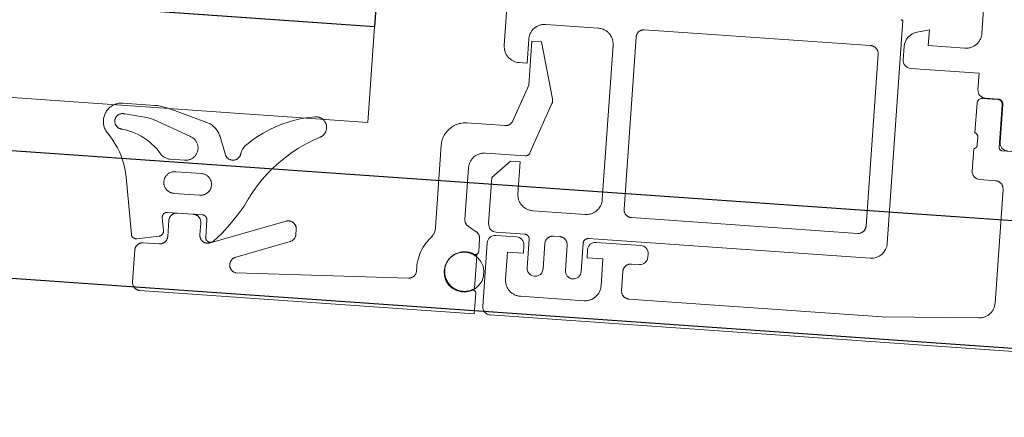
# Model space of a CAD drawing. Header units: metres. Extents: x 63115 to 703450, y -261936 to -53969.
# Tile 75 of 209: x 161997 to 162059, y -144143 to -144118. Entities that reach past the tile are written whole.
import ezdxf

# ---------------------------------------------------------------- set-up
doc = ezdxf.new("R2010")
doc.units = ezdxf.units.M
doc.layers.add('_01Hulplijnen', color=6, linetype='Continuous', plot=False)
for name, color, linetype in [('_02Binnenwanden', 2, 'Continuous'), ('_03-PROJECTION', 1, 'Continuous'), ('_07Brandveiligheid', 8, 'Continuous'), ('LAYER98', 7, 'Continuous')]:
    doc.layers.add(name, color=color, linetype=linetype)

# ---------------------------------------------------------------- blocks, each defined once
blk = doc.blocks.new('ruit_950x8')
at = {"layer": '_01Hulplijnen'}
blk.add_lwpolyline([(0, 0), (950, 0), (950, 8), (0, 8)], close=True, dxfattribs=at)
blk = doc.blocks.new('schuco ruit')
at = {"layer": '_03-PROJECTION'}
blk.add_lwpolyline([(82.85, 12.5), (103.443, 12.5), (103.443, 33.704), (82.85, 33.704)], close=True, dxfattribs=at)
at = {"layer": 'LAYER98', "color": 7, "linetype": 'Continuous', "lineweight": 9}
for points in [[(44.85, 14.75), (44.85, 17.75)], [(49.956, 15.258), (49.944, 15.248), (49.931, 15.239), (49.918, 15.231), (49.906, 15.223), (49.892, 15.216), (49.878, 15.21), (49.865, 15.205), (49.85, 15.2)], [(49.85, 15.2), (49.85, 1.2)], [(74.65, 11.906), (74.65, 15.2)], [(45.85, 13.75), (45.795, 13.751), (45.742, 13.756), (45.688, 13.763), (45.635, 13.773), (45.583, 13.787), (45.531, 13.802), (45.48, 13.821), (45.43, 13.843), (45.381, 13.866), (45.334, 13.893), (45.289, 13.922), (45.245, 13.954), (45.203, 13.988), (45.162, 14.024), (45.124, 14.062), (45.087, 14.103), (45.053, 14.145), (45.022, 14.189), (44.993, 14.235), (44.966, 14.282), (44.942, 14.33), (44.92, 14.38), (44.902, 14.431), (44.886, 14.482), (44.874, 14.535), (44.863, 14.588), (44.856, 14.642), (44.851, 14.696), (44.85, 14.75)], [(48.908, 14.547), (48.15, 14.75), (48.15, 13.75), (45.85, 13.75)], [(49.65, 12.75), (49.65, 13.581)], [(51.25, 13), (51.25, 13.027), (51.252, 13.054), (51.256, 13.081), (51.261, 13.108), (51.268, 13.134), (51.276, 13.16), (51.286, 13.186), (51.296, 13.21), (51.308, 13.235), (51.322, 13.258), (51.336, 13.281), (51.352, 13.303), (51.369, 13.324), (51.387, 13.344), (51.406, 13.363), (51.426, 13.382), (51.448, 13.398), (51.469, 13.414), (51.492, 13.429), (51.516, 13.442), (51.54, 13.454), (51.565, 13.465), (51.59, 13.474), (51.616, 13.482), (51.642, 13.489), (51.669, 13.494), (51.696, 13.498), (51.723, 13.5), (51.75, 13.5)], [(51.25, 2.2), (51.25, 13)], [(51.75, 13.5), (65.95, 13.5)], [(65.95, 13.5), (65.977, 13.5), (66.004, 13.498), (66.031, 13.494), (66.057, 13.489), (66.083, 13.482), (66.11, 13.474), (66.135, 13.465), (66.16, 13.454), (66.184, 13.442), (66.208, 13.429), (66.23, 13.414), (66.252, 13.398), (66.274, 13.382), (66.293, 13.363), (66.313, 13.344), (66.331, 13.324), (66.348, 13.303), (66.364, 13.281), (66.378, 13.258), (66.392, 13.235), (66.404, 13.21), (66.415, 13.186), (66.423, 13.16), (66.431, 13.134), (66.438, 13.108), (66.443, 13.081), (66.447, 13.054), (66.449, 13.027), (66.45, 13)], [(66.45, 13), (66.45, 2.2)], [(67.85, 12.4), (67.851, 12.455), (67.856, 12.509), (67.863, 12.562), (67.874, 12.615), (67.886, 12.668), (67.902, 12.72), (67.92, 12.771), (67.942, 12.82), (67.966, 12.869), (67.993, 12.916), (68.022, 12.962), (68.054, 13.006), (68.087, 13.048), (68.124, 13.088), (68.163, 13.126), (68.203, 13.163), (68.245, 13.197), (68.289, 13.228), (68.334, 13.257), (68.381, 13.284), (68.43, 13.308), (68.48, 13.329), (68.531, 13.348), (68.583, 13.364), (68.635, 13.377), (68.688, 13.387), (68.742, 13.395), (68.795, 13.399), (68.85, 13.4)], [(68.85, 13.4), (72.15, 13.4)], [(72.15, 13.4), (72.204, 13.399), (72.258, 13.395), (72.312, 13.387), (72.365, 13.377), (72.417, 13.364), (72.469, 13.348), (72.52, 13.329), (72.57, 13.308), (72.619, 13.284), (72.666, 13.257), (72.711, 13.228), (72.755, 13.197), (72.797, 13.163), (72.837, 13.126), (72.875, 13.088), (72.912, 13.048), (72.946, 13.006), (72.978, 12.962), (73.006, 12.916), (73.034, 12.869), (73.057, 12.82), (73.079, 12.771), (73.097, 12.72), (73.114, 12.668), (73.126, 12.615), (73.136, 12.562), (73.144, 12.509), (73.148, 12.455), (73.15, 12.4)], [(67.85, 2.7), (67.85, 12.4)], [(73.15, 12.4), (73.15, 10.9), (73.65, 10.9)], [(82.85, 12.5), (82.85, 6.5)], [(44.85, 11.21), (44.85, 12.25), (49.15, 12.25)], [(71.407, 8.78), (72.35, 12.3), (72.95, 12.3), (72.95, 9.539), (73.791, 7.229)], [(43.24, 10.41), (43.24, 10.426), (43.241, 10.442), (43.244, 10.458), (43.247, 10.475), (43.25, 10.49), (43.255, 10.506), (43.26, 10.521), (43.267, 10.536), (43.274, 10.551), (43.283, 10.565), (43.291, 10.578), (43.3, 10.592), (43.311, 10.604), (43.322, 10.616), (43.333, 10.628), (43.345, 10.639), (43.358, 10.649), (43.371, 10.658), (43.384, 10.667), (43.399, 10.675), (43.414, 10.682), (43.428, 10.689), (43.444, 10.694), (43.459, 10.699), (43.475, 10.703), (43.491, 10.706), (43.507, 10.708), (43.523, 10.71), (43.54, 10.71)], [(43.54, 10.71), (44.35, 10.71)], [(44.55, 10.68), (43.57, 10.68)], [(43.24, 8.01), (43.24, 10.41)], [(43.27, 10.38), (43.27, 7.7)], [(44.85, 8.5), (44.85, 10.38)], [(71.419, 8.479), (71.411, 8.506), (71.404, 8.533), (71.398, 8.56), (71.393, 8.587), (71.391, 8.615), (71.389, 8.643), (71.39, 8.67), (71.392, 8.698), (71.395, 8.726), (71.4, 8.753), (71.407, 8.78)], [(44.65, 8.227), (44.65, 8.242), (44.651, 8.257), (44.653, 8.272), (44.655, 8.287), (44.659, 8.302), (44.663, 8.316), (44.667, 8.331), (44.673, 8.345), (44.68, 8.358), (44.687, 8.372), (44.695, 8.385), (44.704, 8.397), (44.713, 8.409), (44.723, 8.421), (44.733, 8.432), (44.745, 8.442), (44.756, 8.452), (44.768, 8.461), (44.781, 8.469), (44.794, 8.477), (44.807, 8.484), (44.821, 8.49), (44.835, 8.495), (44.85, 8.5)], [(44.65, 7.773), (44.65, 8.227)], [(72.578, 5.297), (71.419, 8.479)], [(43.07, 7.5), (38.85, 7.5)], [(43.27, 7.7), (43.27, 7.689), (43.269, 7.678), (43.267, 7.668), (43.265, 7.657), (43.262, 7.646), (43.259, 7.636), (43.255, 7.626), (43.251, 7.616), (43.247, 7.606), (43.242, 7.597), (43.236, 7.588), (43.229, 7.579), (43.222, 7.571), (43.215, 7.562), (43.208, 7.555), (43.2, 7.548), (43.191, 7.541), (43.182, 7.534), (43.173, 7.529), (43.164, 7.523), (43.154, 7.519), (43.144, 7.514), (43.133, 7.51), (43.124, 7.507), (43.113, 7.505), (43.102, 7.503), (43.091, 7.501), (43.081, 7.5), (43.07, 7.5)], [(44.85, 7.5), (44.835, 7.505), (44.821, 7.51), (44.807, 7.516), (44.794, 7.523), (44.781, 7.531), (44.768, 7.539), (44.756, 7.548), (44.745, 7.558), (44.733, 7.568), (44.723, 7.579), (44.713, 7.591), (44.704, 7.603), (44.695, 7.615), (44.687, 7.628), (44.68, 7.642), (44.673, 7.655), (44.667, 7.669), (44.663, 7.684), (44.659, 7.698), (44.655, 7.713), (44.653, 7.728), (44.651, 7.743), (44.65, 7.758), (44.65, 7.773)], [(44.85, 6.1), (44.85, 7.5)], [(73.791, 7.229), (73.8, 7.204), (73.811, 7.18), (73.824, 7.156), (73.837, 7.134), (73.852, 7.112), (73.868, 7.09), (73.885, 7.07), (73.903, 7.05), (73.922, 7.032), (73.942, 7.014), (73.962, 6.998), (73.985, 6.983), (74.007, 6.969), (74.031, 6.956), (74.054, 6.944), (74.079, 6.934), (74.104, 6.925), (74.129, 6.917), (74.155, 6.911), (74.181, 6.906), (74.208, 6.903), (74.234, 6.901), (74.26, 6.9)], [(74.26, 6.9), (76.65, 6.9)], [(76.65, 6.9), (76.731, 6.898), (76.812, 6.891), (76.892, 6.88), (76.972, 6.865), (77.051, 6.845), (77.128, 6.822), (77.205, 6.793), (77.28, 6.761), (77.352, 6.725), (77.423, 6.685), (77.492, 6.642), (77.557, 6.594), (77.621, 6.543), (77.681, 6.489), (77.739, 6.432), (77.793, 6.371), (77.844, 6.308), (77.891, 6.242), (77.935, 6.173), (77.975, 6.103), (78.011, 6.03), (78.043, 5.955), (78.071, 5.879), (78.095, 5.801), (78.115, 5.722), (78.13, 5.643), (78.141, 5.562), (78.148, 5.481), (78.15, 5.4)], [(86.165, 6.623), (86.128, 6.627), (86.092, 6.63), (86.056, 6.631), (86.019, 6.629), (85.983, 6.626), (85.947, 6.621), (85.912, 6.614), (85.876, 6.604), (85.841, 6.593), (85.808, 6.58), (85.775, 6.565), (85.742, 6.549), (85.71, 6.531), (85.68, 6.511), (85.651, 6.489), (85.623, 6.466), (85.596, 6.441), (85.571, 6.415), (85.546, 6.388), (85.524, 6.359), (85.503, 6.329), (85.485, 6.298), (85.467, 6.266), (85.452, 6.233), (85.437, 6.2), (85.425, 6.165), (85.416, 6.13), (85.407, 6.095), (85.401, 6.059), (85.397, 6.023), (85.394, 5.987), (85.394, 5.95), (85.396, 5.914), (85.399, 5.878), (85.405, 5.842), (85.413, 5.806), (85.422, 5.771), (85.433, 5.736), (85.447, 5.702), (85.461, 5.669), (85.478, 5.637), (85.497, 5.606), (85.517, 5.575), (85.54, 5.546), (85.563, 5.519), (85.587, 5.492), (85.614, 5.467), (85.641, 5.443), (85.67, 5.421), (85.701, 5.401), (85.732, 5.382), (85.763, 5.365)], [(90.339, 4.575), (90.019, 4.862), (89.685, 5.13), (89.335, 5.38), (88.973, 5.61), (88.599, 5.82), (88.213, 6.009), (87.819, 6.176), (87.415, 6.322), (87.004, 6.445), (86.586, 6.545), (86.165, 6.623)], [(95.379, 6.513), (92.903, 5.794)], [(96.241, 6.635), (96.066, 6.628), (95.893, 6.612), (95.72, 6.588), (95.548, 6.555), (95.379, 6.513)], [(98.231, 6.634), (96.241, 6.635)], [(99.056, 4.684), (99.098, 4.73), (99.138, 4.778), (99.175, 4.829), (99.209, 4.881), (99.241, 4.935), (99.269, 4.991), (99.294, 5.048), (99.317, 5.107), (99.335, 5.167), (99.351, 5.227), (99.364, 5.288), (99.373, 5.35), (99.378, 5.413), (99.38, 5.475), (99.379, 5.538), (99.375, 5.6), (99.367, 5.662), (99.355, 5.724), (99.34, 5.784), (99.323, 5.844), (99.301, 5.903), (99.277, 5.961), (99.25, 6.017), (99.219, 6.072), (99.185, 6.125), (99.149, 6.176), (99.11, 6.225), (99.069, 6.271), (99.025, 6.316), (98.978, 6.358), (98.929, 6.397), (98.879, 6.434), (98.827, 6.468), (98.772, 6.499), (98.716, 6.527), (98.659, 6.552), (98.6, 6.573), (98.541, 6.592), (98.479, 6.607), (98.417, 6.619), (98.356, 6.627), (98.293, 6.632), (98.231, 6.634)], [(42.85, 5.1), (42.85, 5.127), (42.853, 5.154), (42.856, 5.181), (42.862, 5.208), (42.868, 5.234), (42.876, 5.26), (42.885, 5.285), (42.896, 5.31), (42.908, 5.334), (42.921, 5.358), (42.936, 5.381), (42.952, 5.403), (42.969, 5.424), (42.987, 5.444), (43.006, 5.463), (43.026, 5.481), (43.047, 5.498), (43.069, 5.514), (43.092, 5.528), (43.116, 5.542), (43.14, 5.554), (43.165, 5.564), (43.19, 5.574), (43.216, 5.582), (43.243, 5.588), (43.269, 5.594), (43.295, 5.597), (43.323, 5.599), (43.35, 5.6)], [(43.35, 5.6), (44.35, 5.6)], [(92.903, 5.794), (92.833, 5.771), (92.764, 5.744), (92.698, 5.713), (92.632, 5.679), (92.569, 5.642), (92.508, 5.601), (92.45, 5.557), (92.393, 5.51), (92.339, 5.459), (92.289, 5.406), (92.241, 5.351), (92.196, 5.293), (92.154, 5.232), (92.115, 5.17), (92.08, 5.105), (92.048, 5.039), (92.021, 4.971)], [(93.914, 4.857), (96.254, 5.735)], [(96.254, 5.735), (96.388, 5.778), (96.524, 5.813), (96.663, 5.84), (96.801, 5.858)], [(96.801, 5.858), (98.076, 5.97)], [(98.076, 5.97), (98.101, 5.976), (98.127, 5.979), (98.154, 5.981), (98.18, 5.982), (98.207, 5.981), (98.233, 5.979), (98.259, 5.976), (98.286, 5.97), (98.311, 5.964), (98.336, 5.956), (98.361, 5.947), (98.385, 5.937), (98.409, 5.925), (98.432, 5.912), (98.455, 5.897), (98.475, 5.882), (98.496, 5.865), (98.516, 5.848), (98.535, 5.829), (98.552, 5.809), (98.568, 5.789), (98.583, 5.767), (98.598, 5.745), (98.611, 5.722), (98.623, 5.698), (98.632, 5.674), (98.642, 5.649), (98.649, 5.623), (98.656, 5.598), (98.661, 5.572), (98.664, 5.545), (98.666, 5.519), (98.667, 5.493), (98.666, 5.466), (98.663, 5.44), (98.66, 5.414), (98.654, 5.388), (98.648, 5.362), (98.639, 5.337), (98.63, 5.312), (98.62, 5.288), (98.608, 5.265), (98.594, 5.242), (98.58, 5.22), (98.564, 5.198), (98.547, 5.178), (98.53, 5.158), (98.511, 5.14), (98.491, 5.123), (98.47, 5.106), (98.449, 5.091), (98.426, 5.077), (98.403, 5.064), (98.379, 5.053), (98.355, 5.042), (98.331, 5.034), (98.305, 5.026), (98.279, 5.02), (98.253, 5.015), (98.227, 5.012), (98.201, 5.01), (98.174, 5.01)], [(42.85, -2.055), (42.85, 5.1)], [(72.86, 5.1), (72.843, 5.1), (72.828, 5.102), (72.812, 5.104), (72.796, 5.106), (72.781, 5.11), (72.766, 5.115), (72.75, 5.12), (72.736, 5.126), (72.721, 5.134), (72.708, 5.141), (72.694, 5.15), (72.681, 5.159), (72.668, 5.168), (72.657, 5.179), (72.645, 5.19), (72.634, 5.202), (72.625, 5.214), (72.615, 5.227), (72.606, 5.24), (72.597, 5.254), (72.59, 5.268), (72.583, 5.282), (72.578, 5.297)], [(75.35, 5.1), (72.86, 5.1)], [(76.35, 4.1), (76.348, 4.154), (76.344, 4.208), (76.336, 4.262), (76.327, 4.315), (76.313, 4.367), (76.297, 4.419), (76.279, 4.47), (76.257, 4.52), (76.233, 4.568), (76.207, 4.615), (76.177, 4.661), (76.146, 4.705), (76.112, 4.747), (76.076, 4.788), (76.038, 4.826), (75.998, 4.862), (75.955, 4.896), (75.911, 4.928), (75.866, 4.957), (75.818, 4.983), (75.77, 5.008), (75.72, 5.029), (75.669, 5.048), (75.618, 5.063), (75.565, 5.077), (75.511, 5.087), (75.458, 5.094), (75.404, 5.099), (75.35, 5.1)], [(78.15, 5.4), (78.15, 0.23)], [(85.763, 5.365), (86.208, 5.128), (86.64, 4.867), (87.057, 4.585), (87.458, 4.281), (87.844, 3.956), (88.211, 3.611), (88.56, 3.247), (88.889, 2.865), (89.198, 2.467), (89.484, 2.052), (89.749, 1.624), (89.991, 1.182), (90.208, 0.727)], [(92.021, 4.971), (91.622, 3.91)], [(98.174, 5.01), (97.964, 4.979), (97.756, 4.937), (97.551, 4.884), (97.349, 4.818), (97.152, 4.742), (96.958, 4.655), (96.77, 4.557), (96.587, 4.449), (96.412, 4.331), (96.242, 4.203), (96.081, 4.066), (95.926, 3.921), (95.781, 3.767), (95.644, 3.605)], [(74.85, 0.7), (74.85, 3.6), (73.75, 4.7), (73.15, 4.7), (73.15, 2.7)], [(90.643, 3.983), (90.634, 4.035), (90.624, 4.086), (90.61, 4.136), (90.593, 4.186), (90.575, 4.234), (90.553, 4.282), (90.53, 4.328), (90.503, 4.374), (90.475, 4.417), (90.444, 4.459), (90.411, 4.5), (90.376, 4.539), (90.339, 4.575)], [(94.139, 3.337), (94.097, 3.337), (94.056, 3.339), (94.014, 3.343), (93.973, 3.35), (93.932, 3.359), (93.892, 3.37), (93.853, 3.383), (93.814, 3.398), (93.776, 3.415), (93.74, 3.435), (93.704, 3.456), (93.668, 3.479), (93.635, 3.504), (93.604, 3.531), (93.573, 3.559), (93.544, 3.589), (93.517, 3.621), (93.492, 3.654), (93.468, 3.688), (93.446, 3.723), (93.426, 3.76), (93.409, 3.798), (93.393, 3.836), (93.379, 3.875), (93.368, 3.915), (93.358, 3.956), (93.351, 3.997), (93.346, 4.038), (93.343, 4.08), (93.342, 4.122), (93.344, 4.163), (93.348, 4.205), (93.354, 4.246), (93.363, 4.287), (93.374, 4.327), (93.386, 4.366), (93.401, 4.405), (93.417, 4.443), (93.437, 4.48), (93.458, 4.517), (93.48, 4.552), (93.505, 4.585), (93.532, 4.617), (93.559, 4.648), (93.589, 4.677), (93.621, 4.705), (93.653, 4.73), (93.687, 4.754), (93.722, 4.777), (93.759, 4.797), (93.796, 4.815), (93.834, 4.831), (93.874, 4.845), (93.914, 4.857)], [(97.712, 2.013), (97.765, 2.284), (97.832, 2.552), (97.914, 2.815), (98.009, 3.074), (98.12, 3.327), (98.244, 3.573), (98.381, 3.813), (98.532, 4.044), (98.695, 4.267), (98.87, 4.48), (99.056, 4.684)], [(76.35, 0.866), (76.35, 4.1)], [(91.622, 3.91), (91.613, 3.885), (91.603, 3.859), (91.592, 3.834), (91.58, 3.81), (91.566, 3.786), (91.551, 3.763), (91.535, 3.741), (91.517, 3.72), (91.499, 3.7), (91.479, 3.681), (91.458, 3.663), (91.437, 3.646), (91.415, 3.631), (91.391, 3.616), (91.367, 3.604), (91.342, 3.592), (91.317, 3.581), (91.292, 3.573), (91.265, 3.565), (91.239, 3.559), (91.211, 3.554), (91.184, 3.551), (91.157, 3.549), (91.129, 3.549), (91.102, 3.55), (91.076, 3.553), (91.048, 3.557), (91.022, 3.563), (90.996, 3.57), (90.969, 3.579), (90.944, 3.589), (90.919, 3.6), (90.895, 3.613), (90.872, 3.627), (90.848, 3.642), (90.827, 3.658), (90.806, 3.676), (90.786, 3.695), (90.767, 3.715), (90.75, 3.735), (90.733, 3.757), (90.717, 3.78), (90.704, 3.803), (90.691, 3.827), (90.679, 3.852), (90.669, 3.877), (90.661, 3.903), (90.653, 3.93), (90.647, 3.956), (90.643, 3.983)], [(95.039, 3.337), (94.139, 3.337)], [(95.644, 3.605), (95.609, 3.571), (95.572, 3.54), (95.534, 3.51), (95.494, 3.483), (95.453, 3.457), (95.411, 3.434), (95.367, 3.414), (95.322, 3.395), (95.276, 3.379), (95.23, 3.366), (95.183, 3.355), (95.135, 3.346), (95.087, 3.34), (95.039, 3.337)], [(68.85, 1.7), (68.795, 1.702), (68.742, 1.706), (68.688, 1.714), (68.635, 1.724), (68.583, 1.737), (68.531, 1.753), (68.48, 1.771), (68.43, 1.793), (68.381, 1.817), (68.334, 1.844), (68.289, 1.873), (68.245, 1.904), (68.203, 1.938), (68.163, 1.974), (68.124, 2.013), (68.087, 2.053), (68.054, 2.095), (68.022, 2.139), (67.993, 2.185), (67.966, 2.232), (67.942, 2.281), (67.92, 2.33), (67.902, 2.381), (67.886, 2.433), (67.874, 2.485), (67.863, 2.539), (67.856, 2.592), (67.851, 2.646), (67.85, 2.7)], [(73.15, 2.7), (73.148, 2.646), (73.144, 2.592), (73.136, 2.539), (73.126, 2.485), (73.114, 2.433), (73.097, 2.381), (73.079, 2.33), (73.057, 2.281), (73.034, 2.232), (73.006, 2.185), (72.977, 2.139), (72.946, 2.095), (72.912, 2.053), (72.875, 2.013), (72.837, 1.975), (72.797, 1.938), (72.755, 1.905), (72.71, 1.873), (72.666, 1.844), (72.619, 1.817), (72.57, 1.793), (72.52, 1.771), (72.469, 1.753), (72.417, 1.737), (72.365, 1.724), (72.312, 1.714), (72.258, 1.706), (72.204, 1.702), (72.15, 1.7)], [(93.038, 1.22), (93, 1.22), (92.964, 1.222), (92.927, 1.226), (92.891, 1.232), (92.855, 1.24), (92.82, 1.25), (92.785, 1.261), (92.75, 1.275), (92.717, 1.29), (92.685, 1.307), (92.653, 1.326), (92.623, 1.347), (92.593, 1.369), (92.566, 1.393), (92.539, 1.418), (92.513, 1.445), (92.49, 1.473), (92.467, 1.502), (92.447, 1.533), (92.427, 1.564), (92.411, 1.597), (92.395, 1.63), (92.381, 1.665), (92.37, 1.699), (92.36, 1.735), (92.352, 1.771), (92.346, 1.807), (92.342, 1.844), (92.34, 1.88), (92.34, 1.917), (92.342, 1.954), (92.346, 1.99), (92.352, 2.027), (92.36, 2.063), (92.37, 2.098), (92.381, 2.133), (92.395, 2.167), (92.411, 2.201), (92.427, 2.233), (92.447, 2.265), (92.467, 2.295), (92.49, 2.324), (92.513, 2.353), (92.539, 2.379), (92.566, 2.405), (92.593, 2.428), (92.623, 2.45), (92.653, 2.471), (92.685, 2.49), (92.717, 2.507), (92.75, 2.523), (92.785, 2.536), (92.82, 2.548), (92.855, 2.558), (92.891, 2.566), (92.927, 2.572), (92.964, 2.576), (93, 2.578), (93.038, 2.578)], [(93.038, 2.578), (94.637, 2.578)], [(94.637, 2.578), (94.674, 2.578), (94.711, 2.576), (94.748, 2.572), (94.784, 2.566), (94.82, 2.558), (94.855, 2.548), (94.89, 2.536), (94.924, 2.523), (94.958, 2.507), (94.991, 2.49), (95.022, 2.471), (95.052, 2.45), (95.082, 2.428), (95.11, 2.405), (95.136, 2.379), (95.162, 2.353), (95.185, 2.324), (95.208, 2.295), (95.228, 2.265), (95.248, 2.233), (95.264, 2.201), (95.28, 2.167), (95.293, 2.133), (95.305, 2.098), (95.315, 2.063), (95.323, 2.027), (95.33, 1.99), (95.333, 1.954), (95.335, 1.917), (95.335, 1.88), (95.333, 1.844), (95.33, 1.807), (95.323, 1.771), (95.315, 1.735), (95.305, 1.699), (95.293, 1.665), (95.28, 1.63), (95.264, 1.597), (95.248, 1.564), (95.228, 1.533), (95.208, 1.502), (95.185, 1.473), (95.162, 1.445), (95.136, 1.418), (95.11, 1.393), (95.082, 1.369), (95.052, 1.347), (95.022, 1.326), (94.991, 1.307), (94.958, 1.29), (94.924, 1.275), (94.89, 1.261), (94.855, 1.25), (94.82, 1.24), (94.784, 1.232), (94.748, 1.226), (94.711, 1.222), (94.674, 1.22), (94.637, 1.22)], [(51.75, 1.7), (51.723, 1.701), (51.696, 1.703), (51.669, 1.707), (51.642, 1.712), (51.616, 1.719), (51.59, 1.727), (51.565, 1.736), (51.54, 1.747), (51.516, 1.759), (51.492, 1.772), (51.469, 1.787), (51.448, 1.802), (51.426, 1.819), (51.406, 1.837), (51.387, 1.856), (51.369, 1.877), (51.352, 1.898), (51.336, 1.92), (51.322, 1.943), (51.308, 1.966), (51.296, 1.99), (51.286, 2.015), (51.276, 2.041), (51.268, 2.067), (51.261, 2.093), (51.256, 2.119), (51.252, 2.146), (51.25, 2.173), (51.25, 2.2)], [(66.45, 2.2), (66.449, 2.173), (66.447, 2.146), (66.443, 2.12), (66.438, 2.093), (66.431, 2.067), (66.423, 2.041), (66.415, 2.015), (66.404, 1.99), (66.392, 1.966), (66.378, 1.943), (66.364, 1.92), (66.348, 1.898), (66.331, 1.877), (66.313, 1.856), (66.293, 1.837), (66.274, 1.819), (66.252, 1.802), (66.23, 1.787), (66.208, 1.772), (66.184, 1.759), (66.16, 1.747), (66.135, 1.736), (66.11, 1.727), (66.083, 1.719), (66.057, 1.712), (66.031, 1.707), (66.004, 1.703), (65.977, 1.701), (65.95, 1.7)], [(97.131, -1.533), (97.712, 2.013)], [(65.95, 1.7), (51.75, 1.7)], [(72.15, 1.7), (68.85, 1.7)], [(76.1, 0.433), (76.124, 0.448), (76.146, 0.463), (76.167, 0.48), (76.188, 0.498), (76.208, 0.517), (76.227, 0.538), (76.245, 0.559), (76.26, 0.581), (76.276, 0.604), (76.29, 0.628), (76.302, 0.653), (76.313, 0.678), (76.323, 0.704), (76.331, 0.73), (76.337, 0.757), (76.343, 0.784), (76.347, 0.811), (76.349, 0.838), (76.35, 0.866)], [(90.208, 0.727), (90.594, 0.11), (91.016, -0.484), (91.472, -1.051), (91.961, -1.59)], [(94.637, 1.22), (93.038, 1.22)], [(50.85, 0.2), (68.55, 0.2)], [(68.05, 0), (65.25, 0)], [(68.55, 0.2), (68.567, 0.199), (68.583, 0.198), (68.599, 0.196), (68.615, 0.193), (68.63, 0.189), (68.646, 0.184), (68.662, 0.179), (68.676, 0.172), (68.691, 0.165), (68.706, 0.157), (68.719, 0.148), (68.732, 0.139), (68.745, 0.129), (68.757, 0.118), (68.768, 0.106), (68.779, 0.094), (68.79, 0.082), (68.799, 0.068), (68.807, 0.055), (68.816, 0.041), (68.823, 0.026), (68.83, 0.011), (68.834, -0.004), (68.839, -0.02), (68.843, -0.035), (68.846, -0.052), (68.849, -0.068), (68.85, -0.084), (68.85, -0.1)], [(69.851, -0.3), (69.851, -0.273), (69.854, -0.246), (69.857, -0.219), (69.863, -0.193), (69.869, -0.166), (69.876, -0.14), (69.886, -0.115), (69.897, -0.09), (69.909, -0.066), (69.922, -0.042), (69.937, -0.02), (69.953, 0.003), (69.969, 0.024), (69.988, 0.044), (70.007, 0.063), (70.027, 0.081), (70.048, 0.098), (70.07, 0.114), (70.093, 0.128), (70.117, 0.142), (70.141, 0.154), (70.166, 0.165), (70.191, 0.174), (70.217, 0.182), (70.244, 0.188), (70.27, 0.193), (70.296, 0.197), (70.324, 0.199), (70.351, 0.2)], [(70.351, 0.2), (70.75, 0.2)], [(70.75, 0.2), (70.778, 0.199), (70.805, 0.197), (70.832, 0.193), (70.858, 0.188), (70.884, 0.182), (70.911, 0.174), (70.936, 0.165), (70.96, 0.154), (70.985, 0.142), (71.008, 0.128), (71.032, 0.114), (71.053, 0.098), (71.075, 0.081), (71.094, 0.063), (71.114, 0.044), (71.131, 0.024), (71.149, 0.003), (71.165, -0.02), (71.179, -0.042), (71.193, -0.066), (71.205, -0.09), (71.215, -0.115), (71.224, -0.14), (71.233, -0.166), (71.239, -0.193), (71.244, -0.219), (71.248, -0.246), (71.25, -0.273), (71.25, -0.3)], [(72.25, -0.1), (72.25, -0.084), (72.252, -0.068), (72.254, -0.052), (72.257, -0.035), (72.261, -0.02), (72.266, -0.004), (72.272, 0.011), (72.278, 0.026), (72.286, 0.041), (72.293, 0.055), (72.302, 0.068), (72.312, 0.082), (72.322, 0.094), (72.333, 0.106), (72.344, 0.118), (72.356, 0.129), (72.369, 0.139), (72.382, 0.148), (72.396, 0.157), (72.41, 0.165), (72.424, 0.172), (72.44, 0.179), (72.455, 0.184), (72.47, 0.189), (72.486, 0.193), (72.502, 0.196), (72.518, 0.198), (72.535, 0.199), (72.55, 0.2)], [(72.55, 0.2), (74.35, 0.2)], [(74.35, 0), (73.05, 0)], [(75.35, -0.289), (75.351, -0.261), (75.353, -0.234), (75.357, -0.206), (75.362, -0.179), (75.369, -0.153), (75.376, -0.126), (75.386, -0.101), (75.398, -0.075), (75.41, -0.051), (75.424, -0.027), (75.439, -0.004), (75.456, 0.019), (75.473, 0.04), (75.492, 0.06), (75.511, 0.079), (75.532, 0.097), (75.554, 0.114), (75.577, 0.13), (75.6, 0.144)], [(75.6, 0.144), (76.1, 0.433)], [(78.15, 0.23), (78.151, 0.178), (78.156, 0.125), (78.163, 0.073), (78.172, 0.021), (78.184, -0.03), (78.2, -0.08), (78.217, -0.13), (78.237, -0.178), (78.26, -0.226), (78.286, -0.272), (78.313, -0.317), (78.343, -0.36), (78.375, -0.402), (78.41, -0.442)], [(86.85, -0.5), (86.85, -0.472), (86.853, -0.445), (86.857, -0.418), (86.862, -0.391), (86.869, -0.364), (86.876, -0.338), (86.886, -0.312), (86.897, -0.287), (86.91, -0.263), (86.923, -0.239), (86.938, -0.216), (86.955, -0.194), (86.972, -0.173), (86.99, -0.152), (87.01, -0.133), (87.031, -0.115), (87.052, -0.098), (87.075, -0.083), (87.098, -0.068), (87.122, -0.055), (87.147, -0.043), (87.171, -0.032), (87.198, -0.023), (87.224, -0.016), (87.25, -0.01), (87.278, -0.005), (87.305, -0.002), (87.333, 0), (87.36, 0), (87.387, -0.001), (87.415, -0.004), (87.442, -0.008), (87.468, -0.014), (87.495, -0.021), (87.521, -0.03)], [(92.85, -0.5), (92.85, -0.473), (92.853, -0.446), (92.856, -0.419), (92.862, -0.393), (92.868, -0.366), (92.875, -0.34), (92.885, -0.315), (92.896, -0.29), (92.908, -0.266), (92.921, -0.242), (92.936, -0.219), (92.952, -0.198), (92.968, -0.176), (92.987, -0.156), (93.006, -0.137), (93.026, -0.119), (93.047, -0.102), (93.069, -0.086), (93.092, -0.072), (93.116, -0.058), (93.14, -0.046), (93.165, -0.036), (93.19, -0.026), (93.216, -0.018), (93.243, -0.012), (93.269, -0.007), (93.295, -0.003), (93.323, -0.001), (93.35, 0)], [(93.35, 0), (94.35, 0)], [(94.35, 0), (94.376, -0.001), (94.404, -0.003), (94.431, -0.007), (94.458, -0.012), (94.484, -0.018), (94.509, -0.026), (94.535, -0.035), (94.56, -0.046), (94.583, -0.058), (94.608, -0.072), (94.63, -0.086), (94.653, -0.102), (94.673, -0.119), (94.694, -0.137), (94.712, -0.156), (94.731, -0.176), (94.748, -0.198), (94.763, -0.219), (94.778, -0.242), (94.792, -0.266), (94.803, -0.29), (94.814, -0.315), (94.824, -0.34), (94.832, -0.366), (94.838, -0.393), (94.843, -0.419), (94.847, -0.446), (94.849, -0.473), (94.85, -0.5)], [(64.75, -0.5), (64.75, -0.7)], [(67.55, -2.7), (67.55, -1), (68.55, -1), (68.55, -0.5)], [(68.85, -0.1), (68.851, -1.89)], [(69.851, -1.89), (69.851, -0.3)], [(71.25, -0.3), (71.25, -1.89)], [(72.25, -1.89), (72.25, -0.1)], [(72.55, -0.5), (72.55, -1), (73.55, -1), (73.55, -2.7)], [(74.85, -4.5), (74.85, -0.5)], [(75.35, -1.09), (75.35, -0.289)], [(78.41, -0.442), (78.508, -0.556), (78.601, -0.676), (78.687, -0.801), (78.766, -0.93), (78.838, -1.063), (78.904, -1.199), (78.961, -1.339), (79.011, -1.482), (79.054, -1.627), (79.089, -1.774), (79.117, -1.923), (79.135, -2.073), (79.147, -2.224), (79.15, -2.375), (79.145, -2.527)], [(86.85, -0.819), (86.85, -0.5)], [(87.521, -0.03), (92.178, -1.726)], [(92.477, -0.301), (92.478, -0.285), (92.479, -0.268), (92.481, -0.252), (92.484, -0.236), (92.488, -0.22), (92.493, -0.205), (92.499, -0.19), (92.504, -0.175), (92.512, -0.16), (92.52, -0.146), (92.529, -0.133), (92.539, -0.119), (92.548, -0.107), (92.559, -0.094), (92.571, -0.083), (92.583, -0.072), (92.595, -0.062), (92.609, -0.052), (92.623, -0.044), (92.636, -0.036), (92.651, -0.029), (92.667, -0.022), (92.681, -0.017), (92.697, -0.012), (92.712, -0.008), (92.729, -0.005), (92.745, -0.003), (92.761, -0.001), (92.777, -0.001)], [(92.477, -1.382), (92.477, -0.301)], [(92.777, -0.001), (94.977, -0.001)], [(92.85, -1.256), (92.85, -0.5)], [(94.85, -0.5), (94.85, -1.5)], [(94.977, -0.001), (94.994, -0.001), (95.009, -0.003), (95.025, -0.005), (95.042, -0.008), (95.057, -0.012), (95.073, -0.016), (95.087, -0.022), (95.102, -0.028), (95.117, -0.035), (95.131, -0.043), (95.145, -0.052), (95.158, -0.061), (95.17, -0.071), (95.182, -0.082), (95.194, -0.094), (95.205, -0.105), (95.215, -0.118), (95.224, -0.131), (95.233, -0.145), (95.242, -0.159), (95.249, -0.173), (95.255, -0.188), (95.26, -0.203), (95.265, -0.218), (95.269, -0.234), (95.273, -0.25), (95.275, -0.266), (95.277, -0.282), (95.277, -0.298), (95.277, -0.314), (95.276, -0.33), (95.274, -0.346)], [(95.274, -0.346), (95.146, -1.177)], [(65.25, -1.2), (65.75, -1.2)], [(65.75, -1.2), (65.777, -1.201), (65.804, -1.203), (65.831, -1.207), (65.857, -1.212), (65.883, -1.218), (65.91, -1.226), (65.935, -1.236), (65.959, -1.246), (65.984, -1.258), (66.007, -1.271), (66.031, -1.286), (66.052, -1.302), (66.074, -1.319), (66.093, -1.337), (66.113, -1.356), (66.131, -1.376), (66.148, -1.397), (66.164, -1.419), (66.178, -1.442), (66.192, -1.466), (66.204, -1.49), (66.214, -1.515), (66.224, -1.54), (66.232, -1.566), (66.238, -1.593), (66.244, -1.619), (66.247, -1.646), (66.25, -1.673), (66.25, -1.7)], [(75.633, -1.272), (75.624, -1.276), (75.613, -1.28), (75.603, -1.283), (75.592, -1.285), (75.582, -1.287), (75.571, -1.289), (75.56, -1.29), (75.549, -1.29), (75.539, -1.29), (75.528, -1.289), (75.517, -1.287), (75.506, -1.285), (75.496, -1.283), (75.486, -1.28), (75.475, -1.276), (75.465, -1.271), (75.456, -1.267), (75.447, -1.261), (75.437, -1.255), (75.428, -1.249), (75.42, -1.242), (75.412, -1.235), (75.405, -1.227), (75.397, -1.219), (75.39, -1.211), (75.384, -1.202), (75.378, -1.193), (75.374, -1.184), (75.369, -1.174), (75.364, -1.164), (75.36, -1.154), (75.357, -1.144), (75.354, -1.133), (75.352, -1.122), (75.351, -1.112), (75.35, -1.101), (75.35, -1.09)], [(75.456, -1.372), (75.512, -1.336), (75.571, -1.303), (75.631, -1.273), (75.693, -1.246), (75.756, -1.223), (75.821, -1.204), (75.885, -1.187), (75.952, -1.175), (76.018, -1.166), (76.085, -1.161), (76.152, -1.159), (76.219, -1.161), (76.287, -1.166), (76.353, -1.175), (76.418, -1.188), (76.484, -1.204), (76.548, -1.224), (76.611, -1.247), (76.673, -1.274), (76.733, -1.304), (76.792, -1.337), (76.848, -1.373), (76.903, -1.412), (76.955, -1.455), (77.005, -1.499), (77.052, -1.547), (77.097, -1.597), (77.139, -1.649), (77.178, -1.704), (77.214, -1.76), (77.248, -1.819), (77.278, -1.879), (77.304, -1.941), (77.328, -2.004), (77.347, -2.068), (77.363, -2.133), (77.375, -2.199), (77.385, -2.266), (77.39, -2.333), (77.392, -2.4), (77.39, -2.467), (77.385, -2.534), (77.375, -2.601), (77.363, -2.667), (77.347, -2.732), (77.328, -2.796), (77.304, -2.859), (77.278, -2.921), (77.248, -2.981), (77.214, -3.04), (77.178, -3.096), (77.139, -3.151), (77.097, -3.203), (77.052, -3.253), (77.005, -3.301), (76.955, -3.345), (76.903, -3.388), (76.848, -3.427), (76.792, -3.463), (76.733, -3.496), (76.673, -3.526), (76.611, -3.553), (76.548, -3.576), (76.484, -3.596), (76.418, -3.612), (76.353, -3.625), (76.287, -3.634), (76.219, -3.639), (76.152, -3.641), (76.085, -3.639), (76.018, -3.634), (75.952, -3.625), (75.885, -3.613), (75.821, -3.596), (75.756, -3.577), (75.693, -3.554), (75.631, -3.527), (75.571, -3.497), (75.512, -3.464), (75.456, -3.428)], [(75.633, -3.528), (75.695, -3.554), (75.758, -3.578), (75.823, -3.597), (75.887, -3.613), (75.954, -3.625), (76.02, -3.635), (76.086, -3.64), (76.154, -3.641), (76.221, -3.639), (76.288, -3.634), (76.354, -3.625), (76.42, -3.612), (76.486, -3.595), (76.549, -3.576), (76.613, -3.552), (76.674, -3.526), (76.734, -3.496), (76.792, -3.463), (76.849, -3.427), (76.904, -3.387), (76.956, -3.345), (77.005, -3.3), (77.053, -3.253), (77.098, -3.203), (77.14, -3.15), (77.179, -3.096), (77.215, -3.039), (77.249, -2.981), (77.278, -2.92), (77.304, -2.859), (77.328, -2.796), (77.347, -2.732), (77.364, -2.667), (77.376, -2.601), (77.385, -2.534), (77.39, -2.467), (77.392, -2.4), (77.39, -2.333), (77.385, -2.266), (77.376, -2.199), (77.364, -2.134), (77.347, -2.068), (77.328, -2.004), (77.304, -1.941), (77.278, -1.879), (77.249, -1.819), (77.215, -1.761), (77.179, -1.704), (77.14, -1.65), (77.098, -1.597), (77.053, -1.547), (77.005, -1.5), (76.956, -1.455), (76.904, -1.413), (76.849, -1.374), (76.792, -1.337), (76.734, -1.304), (76.674, -1.274), (76.613, -1.248), (76.549, -1.224), (76.486, -1.205), (76.42, -1.188), (76.354, -1.176), (76.288, -1.166), (76.221, -1.161), (76.154, -1.159), (76.086, -1.16), (76.02, -1.166), (75.954, -1.175), (75.887, -1.187), (75.823, -1.203), (75.758, -1.222), (75.695, -1.245), (75.633, -1.272)], [(87.178, -1.288), (87.154, -1.278), (87.129, -1.267), (87.106, -1.255), (87.083, -1.241), (87.061, -1.227), (87.04, -1.211), (87.019, -1.194), (87, -1.176), (86.982, -1.157), (86.964, -1.137), (86.948, -1.116), (86.932, -1.094), (86.918, -1.072), (86.906, -1.048), (86.894, -1.024), (86.884, -1), (86.875, -0.975), (86.868, -0.95), (86.861, -0.924), (86.856, -0.898), (86.853, -0.872), (86.85, -0.845), (86.85, -0.819)], [(95.146, -1.177), (95.144, -1.193), (95.143, -1.209), (95.143, -1.226), (95.143, -1.242), (95.145, -1.259), (95.147, -1.275), (95.151, -1.291), (95.155, -1.307), (95.16, -1.323), (95.166, -1.338), (95.172, -1.353), (95.18, -1.368), (95.189, -1.382), (95.198, -1.396), (95.208, -1.409), (95.218, -1.421), (95.229, -1.433), (95.242, -1.445), (95.253, -1.455), (95.267, -1.465), (95.281, -1.475), (95.294, -1.483), (95.309, -1.491), (95.324, -1.498), (95.339, -1.504), (95.355, -1.509), (95.371, -1.513), (95.387, -1.517)], [(66.25, -1.7), (66.25, -2.9)], [(75.456, -3.428), (75.456, -1.372)], [(90.565, -2.525), (87.178, -1.288)], [(91.961, -1.59), (91.972, -1.602), (91.985, -1.612), (91.998, -1.623), (92.01, -1.632), (92.024, -1.64), (92.039, -1.648), (92.053, -1.656), (92.068, -1.662), (92.083, -1.667), (92.099, -1.672), (92.115, -1.676), (92.13, -1.679), (92.146, -1.681), (92.163, -1.682), (92.178, -1.682), (92.195, -1.682), (92.211, -1.68), (92.227, -1.678), (92.243, -1.675), (92.258, -1.671), (92.274, -1.666), (92.29, -1.661), (92.304, -1.654), (92.319, -1.647), (92.333, -1.639), (92.346, -1.63), (92.36, -1.621), (92.372, -1.61), (92.384, -1.6), (92.395, -1.588), (92.406, -1.576), (92.417, -1.563), (92.425, -1.55), (92.434, -1.537), (92.443, -1.522), (92.45, -1.508), (92.456, -1.493), (92.461, -1.478), (92.466, -1.462), (92.47, -1.447), (92.473, -1.431), (92.475, -1.415), (92.477, -1.398), (92.477, -1.382)], [(92.178, -1.726), (92.205, -1.735), (92.231, -1.742), (92.258, -1.748), (92.285, -1.752), (92.312, -1.755), (92.339, -1.756), (92.367, -1.756), (92.395, -1.754), (92.421, -1.751), (92.449, -1.746), (92.475, -1.74), (92.501, -1.732), (92.528, -1.723), (92.553, -1.713), (92.578, -1.701), (92.602, -1.688), (92.625, -1.673), (92.648, -1.657), (92.669, -1.641), (92.69, -1.623), (92.709, -1.603), (92.728, -1.583), (92.746, -1.562), (92.761, -1.54), (92.776, -1.517), (92.79, -1.493), (92.802, -1.469), (92.813, -1.443), (92.823, -1.417), (92.831, -1.391), (92.837, -1.365), (92.843, -1.338), (92.847, -1.311), (92.849, -1.283), (92.85, -1.256)], [(94.85, -1.5), (94.85, -1.527), (94.853, -1.554), (94.856, -1.581), (94.862, -1.607), (94.868, -1.634), (94.875, -1.66), (94.885, -1.685), (94.896, -1.71), (94.908, -1.734), (94.921, -1.758), (94.936, -1.781), (94.952, -1.802), (94.968, -1.824), (94.987, -1.844), (95.006, -1.863), (95.026, -1.881), (95.047, -1.898), (95.069, -1.914), (95.092, -1.928), (95.116, -1.942), (95.14, -1.954), (95.165, -1.965), (95.19, -1.974), (95.216, -1.982), (95.243, -1.988), (95.269, -1.993), (95.295, -1.997), (95.323, -1.999), (95.35, -2)], [(95.387, -1.517), (96.78, -1.78)], [(96.78, -1.78), (96.796, -1.782), (96.813, -1.784), (96.829, -1.785), (96.845, -1.785), (96.862, -1.784), (96.878, -1.782), (96.895, -1.779), (96.911, -1.775), (96.926, -1.771), (96.942, -1.765), (96.958, -1.759), (96.972, -1.752), (96.987, -1.744), (97, -1.735), (97.014, -1.726), (97.027, -1.716), (97.04, -1.705), (97.051, -1.693), (97.063, -1.681), (97.073, -1.668), (97.083, -1.655), (97.091, -1.641), (97.1, -1.626), (97.107, -1.612), (97.114, -1.597), (97.12, -1.581), (97.125, -1.565), (97.128, -1.55), (97.131, -1.533)], [(43.792, -3.054), (43.739, -3.049), (43.685, -3.042), (43.632, -3.031), (43.58, -3.018), (43.528, -3.002), (43.478, -2.984), (43.428, -2.962), (43.379, -2.938), (43.333, -2.911), (43.287, -2.882), (43.244, -2.851), (43.202, -2.817), (43.161, -2.781), (43.123, -2.742), (43.086, -2.702), (43.053, -2.66), (43.022, -2.616), (42.993, -2.57), (42.966, -2.523), (42.942, -2.475), (42.92, -2.425), (42.902, -2.374), (42.886, -2.323), (42.874, -2.27), (42.863, -2.217), (42.856, -2.163), (42.851, -2.11), (42.85, -2.055)], [(95.35, -2), (96.35, -2)], [(96.35, -2), (96.376, -2.001), (96.404, -2.003), (96.431, -2.007), (96.458, -2.012), (96.484, -2.018), (96.509, -2.026), (96.535, -2.035), (96.56, -2.046), (96.583, -2.058), (96.608, -2.072), (96.63, -2.086), (96.653, -2.102), (96.673, -2.119), (96.694, -2.137), (96.712, -2.156), (96.731, -2.176), (96.748, -2.198), (96.763, -2.219), (96.778, -2.242), (96.792, -2.266), (96.803, -2.29), (96.814, -2.315), (96.824, -2.34), (96.832, -2.366), (96.838, -2.393), (96.843, -2.419), (96.847, -2.446), (96.849, -2.473), (96.85, -2.5)], [(65.75, -3.4), (49.85, -3.4), (43.792, -3.054)], [(66.25, -2.9), (66.25, -2.927), (66.247, -2.954), (66.244, -2.981), (66.238, -3.008), (66.232, -3.034), (66.224, -3.06), (66.214, -3.085), (66.204, -3.11), (66.192, -3.134), (66.178, -3.158), (66.164, -3.181), (66.148, -3.203), (66.131, -3.224), (66.113, -3.244), (66.093, -3.263), (66.074, -3.281), (66.052, -3.298), (66.031, -3.314), (66.007, -3.328), (65.984, -3.342), (65.959, -3.354), (65.935, -3.365), (65.91, -3.374), (65.883, -3.382), (65.857, -3.388), (65.831, -3.393), (65.804, -3.397), (65.777, -3.399), (65.75, -3.4)], [(68.55, -3.7), (68.496, -3.698), (68.442, -3.694), (68.388, -3.687), (68.334, -3.677), (68.283, -3.664), (68.231, -3.648), (68.179, -3.629), (68.13, -3.608), (68.082, -3.583), (68.035, -3.557), (67.989, -3.528), (67.945, -3.496), (67.903, -3.462), (67.862, -3.426), (67.824, -3.388), (67.788, -3.347), (67.753, -3.305), (67.722, -3.261), (67.693, -3.216), (67.667, -3.168), (67.642, -3.12), (67.621, -3.07), (67.602, -3.019), (67.586, -2.968), (67.573, -2.915), (67.563, -2.862), (67.556, -2.808), (67.551, -2.754), (67.55, -2.7)], [(73.55, -2.7), (73.548, -2.754), (73.544, -2.808), (73.537, -2.862), (73.527, -2.915), (73.513, -2.968), (73.498, -3.019), (73.479, -3.07), (73.458, -3.12), (73.433, -3.168), (73.407, -3.216), (73.377, -3.261), (73.346, -3.305), (73.312, -3.347), (73.276, -3.388), (73.238, -3.426), (73.197, -3.462), (73.155, -3.496), (73.111, -3.528), (73.065, -3.557), (73.018, -3.583), (72.97, -3.608), (72.92, -3.629), (72.87, -3.648), (72.817, -3.664), (72.765, -3.677), (72.711, -3.687), (72.658, -3.694), (72.604, -3.698), (72.55, -3.7)], [(79.145, -2.527), (79.144, -2.554), (79.145, -2.582), (79.147, -2.609), (79.151, -2.636), (79.156, -2.663), (79.163, -2.69), (79.17, -2.716), (79.18, -2.742), (79.191, -2.767), (79.203, -2.791), (79.216, -2.815), (79.232, -2.838), (79.248, -2.86), (79.265, -2.882), (79.284, -2.902), (79.302, -2.921), (79.323, -2.939), (79.344, -2.956), (79.367, -2.972), (79.39, -2.987), (79.415, -3), (79.439, -3.012), (79.464, -3.022), (79.49, -3.032), (79.516, -3.04), (79.543, -3.046), (79.57, -3.051), (79.597, -3.054), (79.625, -3.056)], [(79.625, -3.056), (90.431, -3.484)], [(90.431, -3.484), (90.458, -3.479), (90.484, -3.472), (90.51, -3.464), (90.536, -3.454), (90.56, -3.443), (90.584, -3.431), (90.609, -3.417), (90.631, -3.403), (90.654, -3.386), (90.674, -3.369), (90.695, -3.351), (90.714, -3.332), (90.732, -3.311), (90.75, -3.29), (90.765, -3.268), (90.78, -3.245), (90.793, -3.221), (90.805, -3.197), (90.816, -3.172), (90.826, -3.146), (90.833, -3.12), (90.84, -3.094), (90.845, -3.067), (90.849, -3.04), (90.851, -3.013), (90.852, -2.985), (90.852, -2.958), (90.85, -2.931), (90.846, -2.904), (90.841, -2.877), (90.834, -2.851), (90.827, -2.824), (90.818, -2.799), (90.807, -2.774), (90.795, -2.749), (90.782, -2.725), (90.768, -2.702), (90.752, -2.68), (90.735, -2.658), (90.717, -2.638), (90.698, -2.618), (90.678, -2.6), (90.657, -2.583), (90.635, -2.566), (90.613, -2.551), (90.588, -2.538), (90.565, -2.525)], [(96.85, -2.5), (96.85, -4.5)], [(72.55, -3.7), (68.55, -3.7)], [(75.35, -3.71), (75.35, -3.699), (75.351, -3.688), (75.352, -3.678), (75.354, -3.667), (75.357, -3.656), (75.36, -3.646), (75.364, -3.636), (75.369, -3.626), (75.374, -3.616), (75.378, -3.607), (75.384, -3.598), (75.39, -3.589), (75.397, -3.581), (75.405, -3.573), (75.412, -3.565), (75.42, -3.558), (75.428, -3.551), (75.437, -3.545), (75.447, -3.539), (75.456, -3.533), (75.465, -3.529), (75.475, -3.524), (75.486, -3.521), (75.496, -3.517), (75.506, -3.515), (75.517, -3.513), (75.528, -3.511), (75.539, -3.51), (75.549, -3.51), (75.56, -3.51), (75.571, -3.511), (75.582, -3.512), (75.592, -3.515), (75.603, -3.517), (75.613, -3.52), (75.624, -3.524), (75.633, -3.528)], [(75.35, -5), (75.35, -3.71)], [(96.85, -4.5), (96.849, -4.527), (96.847, -4.554), (96.843, -4.581), (96.838, -4.607), (96.832, -4.634), (96.824, -4.66), (96.814, -4.685), (96.803, -4.71), (96.792, -4.734), (96.778, -4.758), (96.763, -4.781), (96.748, -4.802), (96.731, -4.824), (96.712, -4.844), (96.694, -4.863), (96.673, -4.881), (96.653, -4.898), (96.63, -4.914), (96.608, -4.928), (96.583, -4.942), (96.56, -4.954), (96.535, -4.965), (96.509, -4.974), (96.484, -4.982), (96.458, -4.988), (96.43, -4.993), (96.404, -4.997), (96.376, -4.999), (96.35, -5)], [(-0.65, -5), (74.35, -5)], [(96.35, -5), (75.35, -5)]]:
    blk.add_lwpolyline(points, dxfattribs=at)
for points in [[(49.65, 13.581, 0.339579), (48.908, 14.547)], [(49.15, 12.25, 0.414214), (49.65, 12.75)], [(73.65, 10.9, 0.415981), (74.65, 11.906)], [(44.35, 10.71, 0.414226), (44.85, 11.21)], [(43.57, 10.68, 0.414214), (43.27, 10.38)], [(44.85, 10.38, 0.414214), (44.55, 10.68)], [(42.74, 7.51, 0.414226), (43.24, 8.01)], [(44.35, 5.6, 0.414215), (44.85, 6.1)], [(49.85, 1.2, 0.414213), (50.85, 0.2)], [(74.35, 0.2, 0.414214), (74.85, 0.7)], [(65.25, 0, 0.41423), (64.75, -0.5)], [(68.55, -0.5, 0.414185), (68.05, 0)], [(73.05, 0, 0.414255), (72.549, -0.5)], [(74.85, -0.5, 0.414216), (74.35, 0)], [(64.75, -0.7, 0.414229), (65.25, -1.2)], [(68.851, -1.89, 1), (69.851, -1.89)], [(71.25, -1.89, 1), (72.25, -1.89)], [(74.35, -5, 0.414216), (74.85, -4.5)]]:
    blk.add_lwpolyline(points, format="xyb", dxfattribs=at)
at = {"layer": 'LAYER98', "color": 2, "linetype": 'Continuous', "lineweight": 9}
for points in [[(888.835, 12.5), (82.85, 12.5)], [(888.835, 12.5), (82.85, 12.5)], [(888.835, 6.5), (82.85, 6.5)]]:
    blk.add_lwpolyline(points, dxfattribs=at)
at = {"layer": 'LAYER98', "color": 7, "linetype": 'Continuous', "lineweight": 9}
blk.add_lwpolyline([(75.378, -3.403), (75.164, -3.175), (75.012, -2.9), (74.935, -2.596), (74.935, -2.283), (75.012, -1.979), (75.164, -1.705), (75.378, -1.477), (75.642, -1.309), (75.941, -1.212), (76.253, -1.192), (76.561, -1.251), (76.844, -1.384), (77.086, -1.584), (77.27, -1.838), (77.385, -2.129), (77.424, -2.44), (77.385, -2.751), (77.27, -3.042), (77.086, -3.295), (76.844, -3.495), (76.561, -3.629), (76.253, -3.687), (75.941, -3.668), (75.642, -3.571)], close=True, dxfattribs=at)
blk = doc.blocks.new('pui_02')
at = {"layer": '_01Hulplijnen', "xscale": -1, "rotation": 356}
blk.add_blockref('ruit_950x8', (-0.558, -2882.907), dxfattribs=at)
at = {"layer": '_03-PROJECTION', "xscale": -1, "rotation": 355.9999999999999}
blk.add_blockref('schuco ruit', (1.578, -2878.229), dxfattribs=at)

msp = doc.modelspace()

# ---------------------------------------------------------------- block references
at = {"layer": '_02Binnenwanden'}
msp.add_blockref('pui_02', (162099.369, -141258.61), dxfattribs=at)

# ---------------------------------------------------------------- texts
at = {"layer": '_07Brandveiligheid', "insert": (162015.406, -112702.966), "char_height": 300, "attachment_point": 1, "rotation": 270}
msp.add_mtext_dynamic_manual_height_columns('\\pi197.82;{\\fArial|b0|i0|c0|p34;\\H0.375x;bergruimte\\P\\pi497.18;+ kluis}', width=932.21387, gutter_width=1, heights=[0], dxfattribs=at)

doc.saveas('drawing.dxf')
